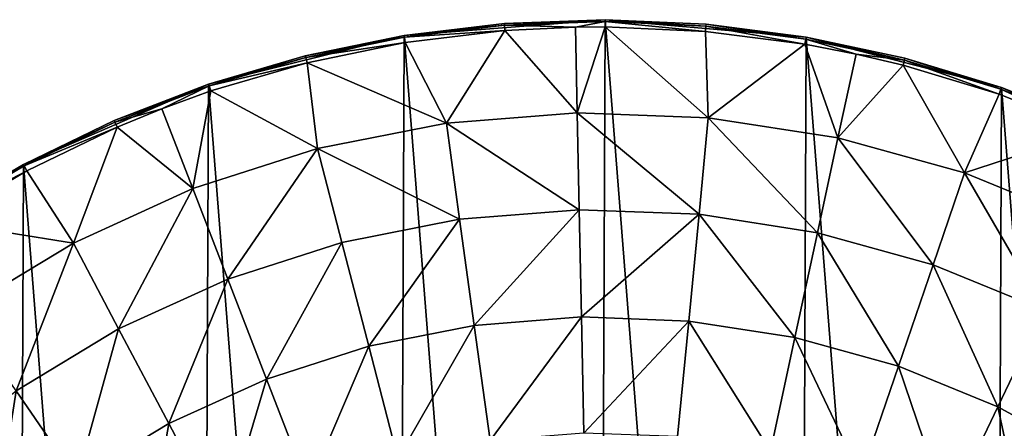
# Model space of a CAD drawing. Header units: millimetres. Extents: x 5 to 159, y 108 to 1015.
# Tile 248 of 250: x 37 to 85, y 995 to 1015. Entities that reach past the tile are written whole.
import ezdxf

# ---------------------------------------------------------------- set-up
doc = ezdxf.new("R2010")
doc.units = ezdxf.units.MM
doc.header["$LTSCALE"] = 25.4
doc.layers.get('0').update_dxf_attribs({"true_color": 0xff5454})

# ---------------------------------------------------------------- blocks, each defined once
blk = doc.blocks.new('SPIDER-6792-9745.STL#2')
at = {"color": 0}
mesh = blk.add_polyface(dxfattribs=at)
corners = [(6.941, 940.721, 1274.398), (5.393, 960.411, 1274.398), (5.351, 950.502, 1274.398), (7.066, 970.179, 1274.398), (10.119, 931.335, 1274.398), (10.323, 979.538, 1274.398), (14.799, 922.6, 1274.398), (15.076, 988.233, 1274.398), (20.852, 914.754, 1274.398), (21.196, 996.027, 1274.398), (28.114, 908.012, 1274.398), (28.515, 1002.708, 1274.398), (36.387, 902.557, 1274.398), (36.833, 1008.093, 1274.398), (45.445, 898.538, 1274.398), (45.925, 1012.035, 1274.398), (55.041, 896.065, 1274.398), (55.541, 1014.427, 1274.398), (64.913, 895.205, 1274.398), (65.42, 1015.204, 1274.398), (74.792, 895.981, 1274.398), (75.293, 1014.343, 1274.398), (84.409, 898.373, 1274.398), (84.889, 1011.87, 1274.398), (93.5, 902.315, 1274.398), (93.947, 1007.851, 1274.398), (101.819, 907.7, 1274.398), (102.219, 1002.396, 1274.398), (109.138, 914.381, 1274.398), (109.482, 995.654, 1274.398), (115.258, 922.175, 1274.398), (115.535, 987.808, 1274.398), (120.011, 930.87, 1274.398), (120.215, 979.073, 1274.398), (123.268, 940.229, 1274.398), (123.393, 969.687, 1274.398), (124.94, 949.997, 1274.398), (124.982, 959.906, 1274.398)]
mesh.append_faces([[corners[k] for k in face] for face in [(0, 1, 2), (35, 36, 37)]], dxfattribs={"vtx0": -1, "color": 0})
mesh.append_faces([[corners[k] for k in face] for face in [(1, 0, 3), (3, 4, 5), (5, 6, 7), (7, 8, 9), (9, 10, 11), (11, 12, 13), (13, 14, 15), (15, 16, 17), (17, 18, 19), (19, 20, 21), (21, 22, 23), (23, 24, 25), (25, 26, 27), (27, 28, 29), (29, 30, 31), (31, 32, 33), (33, 34, 35)]], dxfattribs={"vtx0": -1, "vtx1": -1, "color": 0})
mesh.append_faces([[corners[k] for k in face] for face in [(3, 0, 4), (5, 4, 6), (7, 6, 8), (9, 8, 10), (11, 10, 12), (13, 12, 14), (15, 14, 16), (17, 16, 18), (19, 18, 20), (21, 20, 22), (23, 22, 24), (25, 24, 26), (27, 26, 28), (29, 28, 30), (31, 30, 32), (33, 32, 34), (35, 34, 36)]], dxfattribs={"vtx0": -1, "vtx2": -1, "color": 0})
mesh = blk.add_polyface(dxfattribs=at)
corners = [(65.42, 1015.204, 1274.398), (60.465, 1015.02, 1263.356), (55.541, 1014.427, 1274.398)]
mesh.append_faces([[corners[k] for k in face] for face in [(0, 1, 2)]], dxfattribs={"color": 0})
mesh = blk.add_polyface(dxfattribs=at)
corners = [(55.541, 1014.427, 1274.398), (60.465, 1015.02, 1263.356), (55.541, 1014.427, 1263.356)]
mesh.append_faces([[corners[k] for k in face] for face in [(0, 1, 2)]], dxfattribs={"color": 0})
mesh = blk.add_polyface(dxfattribs=at)
corners = [(55.541, 1014.427, 1263.356), (60.472, 1014.929, 1262.761), (55.556, 1014.338, 1262.761), (60.465, 1015.02, 1263.356)]
mesh.append_faces([[corners[k] for k in face] for face in [(0, 1, 2), (1, 0, 3)]], dxfattribs={"vtx0": -1, "color": 0})
mesh = blk.add_polyface(dxfattribs=at)
corners = [(55.556, 1014.338, 1262.761), (60.493, 1014.667, 1262.22), (55.598, 1014.078, 1262.22), (60.472, 1014.929, 1262.761)]
mesh.append_faces([[corners[k] for k in face] for face in [(0, 1, 2), (1, 0, 3)]], dxfattribs={"vtx0": -1, "color": 0})
mesh = blk.add_polyface(dxfattribs=at)
corners = [(65.42, 1015.204, 1274.398), (65.42, 1015.204, 1263.356), (60.465, 1015.02, 1263.356)]
mesh.append_faces([[corners[k] for k in face] for face in [(0, 1, 2)]], dxfattribs={"color": 0})
mesh = blk.add_polyface(dxfattribs=at)
corners = [(60.465, 1015.02, 1263.356), (65.42, 1015.113, 1262.761), (60.472, 1014.929, 1262.761), (65.42, 1015.204, 1263.356)]
mesh.append_faces([[corners[k] for k in face] for face in [(0, 1, 2), (1, 0, 3)]], dxfattribs={"vtx0": -1, "color": 0})
mesh = blk.add_polyface(dxfattribs=at)
corners = [(65.42, 1015.113, 1262.761), (63.958, 1014.838, 1262.22), (60.472, 1014.929, 1262.761)]
mesh.append_faces([[corners[k] for k in face] for face in [(0, 1, 2)]], dxfattribs={"color": 0})
mesh = blk.add_polyface(dxfattribs=at)
corners = [(60.472, 1014.929, 1262.761), (63.958, 1014.838, 1262.22), (60.493, 1014.667, 1262.22)]
mesh.append_faces([[corners[k] for k in face] for face in [(0, 1, 2)]], dxfattribs={"color": 0})
mesh = blk.add_polyface(dxfattribs=at)
corners = [(65.42, 1015.113, 1262.761), (65.419, 1014.85, 1262.22), (63.958, 1014.838, 1262.22)]
mesh.append_faces([[corners[k] for k in face] for face in [(0, 1, 2)]], dxfattribs={"color": 0})
mesh = blk.add_polyface(dxfattribs=at)
corners = [(65.42, 1015.113, 1262.761), (70.344, 1014.625, 1262.22), (65.419, 1014.85, 1262.22), (70.366, 1014.888, 1262.761)]
mesh.append_faces([[corners[k] for k in face] for face in [(0, 1, 2), (1, 0, 3)]], dxfattribs={"vtx0": -1, "color": 0})
mesh = blk.add_polyface(dxfattribs=at)
corners = [(75.293, 1014.343, 1274.398), (70.374, 1014.978, 1263.356), (65.42, 1015.204, 1274.398)]
mesh.append_faces([[corners[k] for k in face] for face in [(0, 1, 2)]], dxfattribs={"color": 0})
mesh = blk.add_polyface(dxfattribs=at)
corners = [(65.42, 1015.204, 1274.398), (70.374, 1014.978, 1263.356), (65.42, 1015.204, 1263.356)]
mesh.append_faces([[corners[k] for k in face] for face in [(0, 1, 2)]], dxfattribs={"color": 0})
mesh = blk.add_polyface(dxfattribs=at)
corners = [(65.42, 1015.204, 1263.356), (70.366, 1014.888, 1262.761), (65.42, 1015.113, 1262.761), (70.374, 1014.978, 1263.356)]
mesh.append_faces([[corners[k] for k in face] for face in [(0, 1, 2), (1, 0, 3)]], dxfattribs={"vtx0": -1, "color": 0})
mesh = blk.add_polyface(dxfattribs=at)
corners = [(70.374, 1014.978, 1263.356), (75.277, 1014.254, 1262.761), (70.366, 1014.888, 1262.761), (75.293, 1014.343, 1263.356)]
mesh.append_faces([[corners[k] for k in face] for face in [(0, 1, 2), (1, 0, 3)]], dxfattribs={"vtx0": -1, "color": 0})
mesh = blk.add_polyface(dxfattribs=at)
corners = [(75.293, 1014.343, 1274.398), (75.293, 1014.343, 1263.356), (70.374, 1014.978, 1263.356)]
mesh.append_faces([[corners[k] for k in face] for face in [(0, 1, 2)]], dxfattribs={"color": 0})
mesh = blk.add_polyface(dxfattribs=at)
corners = [(55.541, 1014.427, 1274.398), (50.684, 1013.43, 1263.356), (45.925, 1012.035, 1274.398)]
mesh.append_faces([[corners[k] for k in face] for face in [(0, 1, 2)]], dxfattribs={"color": 0})
mesh = blk.add_polyface(dxfattribs=at)
corners = [(55.541, 1014.427, 1274.398), (55.541, 1014.427, 1263.356), (50.684, 1013.43, 1263.356)]
mesh.append_faces([[corners[k] for k in face] for face in [(0, 1, 2)]], dxfattribs={"color": 0})
mesh = blk.add_polyface(dxfattribs=at)
corners = [(50.684, 1013.43, 1263.356), (55.556, 1014.338, 1262.761), (50.706, 1013.342, 1262.761), (55.541, 1014.427, 1263.356)]
mesh.append_faces([[corners[k] for k in face] for face in [(0, 1, 2), (1, 0, 3)]], dxfattribs={"vtx0": -1, "color": 0})
mesh = blk.add_polyface(dxfattribs=at)
corners = [(60.493, 1014.667, 1262.22), (57.617, 1010.121, 1256.759), (55.598, 1014.078, 1262.22)]
mesh.append_faces([[corners[k] for k in face] for face in [(0, 1, 2)]], dxfattribs={"color": 0})
mesh = blk.add_polyface(dxfattribs=at)
corners = [(60.493, 1014.667, 1262.22), (64.043, 1010.626, 1256.759), (57.617, 1010.121, 1256.759)]
mesh.append_faces([[corners[k] for k in face] for face in [(0, 1, 2)]], dxfattribs={"color": 0})
mesh = blk.add_polyface(dxfattribs=at)
corners = [(63.958, 1014.838, 1262.22), (64.043, 1010.626, 1256.759), (60.493, 1014.667, 1262.22)]
mesh.append_faces([[corners[k] for k in face] for face in [(0, 1, 2)]], dxfattribs={"color": 0})
mesh = blk.add_polyface(dxfattribs=at)
corners = [(65.419, 1014.85, 1262.22), (64.043, 1010.626, 1256.759), (63.958, 1014.838, 1262.22)]
mesh.append_faces([[corners[k] for k in face] for face in [(0, 1, 2)]], dxfattribs={"color": 0})
mesh = blk.add_polyface(dxfattribs=at)
corners = [(65.419, 1014.85, 1262.22), (70.485, 1010.382, 1256.759), (64.043, 1010.626, 1256.759)]
mesh.append_faces([[corners[k] for k in face] for face in [(0, 1, 2)]], dxfattribs={"color": 0})
mesh = blk.add_polyface(dxfattribs=at)
corners = [(70.344, 1014.625, 1262.22), (70.485, 1010.382, 1256.759), (65.419, 1014.85, 1262.22)]
mesh.append_faces([[corners[k] for k in face] for face in [(0, 1, 2)]], dxfattribs={"color": 0})
mesh = blk.add_polyface(dxfattribs=at)
corners = [(70.366, 1014.888, 1262.761), (75.233, 1013.995, 1262.22), (70.344, 1014.625, 1262.22), (75.277, 1014.254, 1262.761)]
mesh.append_faces([[corners[k] for k in face] for face in [(0, 1, 2), (1, 0, 3)]], dxfattribs={"vtx0": -1, "color": 0})
mesh = blk.add_polyface(dxfattribs=at)
corners = [(75.233, 1013.995, 1262.22), (70.485, 1010.382, 1256.759), (70.344, 1014.625, 1262.22)]
mesh.append_faces([[corners[k] for k in face] for face in [(0, 1, 2)]], dxfattribs={"color": 0})
mesh = blk.add_polyface(dxfattribs=at)
corners = [(50.706, 1013.342, 1262.761), (55.598, 1014.078, 1262.22), (50.769, 1013.086, 1262.22), (55.556, 1014.338, 1262.761)]
mesh.append_faces([[corners[k] for k in face] for face in [(0, 1, 2), (1, 0, 3)]], dxfattribs={"vtx0": -1, "color": 0})
mesh = blk.add_polyface(dxfattribs=at)
corners = [(55.598, 1014.078, 1262.22), (57.617, 1010.121, 1256.759), (50.769, 1013.086, 1262.22)]
mesh.append_faces([[corners[k] for k in face] for face in [(0, 1, 2)]], dxfattribs={"color": 0})
mesh = blk.add_polyface(dxfattribs=at)
corners = [(75.233, 1013.995, 1262.22), (76.855, 1009.391, 1256.759), (70.485, 1010.382, 1256.759)]
mesh.append_faces([[corners[k] for k in face] for face in [(0, 1, 2)]], dxfattribs={"color": 0})
mesh = blk.add_polyface(dxfattribs=at)
corners = [(75.277, 1014.254, 1262.761), (77.743, 1013.509, 1262.22), (75.233, 1013.995, 1262.22)]
mesh.append_faces([[corners[k] for k in face] for face in [(0, 1, 2)]], dxfattribs={"color": 0})
mesh = blk.add_polyface(dxfattribs=at)
corners = [(77.743, 1013.509, 1262.22), (76.855, 1009.391, 1256.759), (75.233, 1013.995, 1262.22)]
mesh.append_faces([[corners[k] for k in face] for face in [(0, 1, 2)]], dxfattribs={"color": 0})
mesh = blk.add_polyface(dxfattribs=at)
corners = [(75.293, 1014.343, 1263.356), (80.119, 1013.218, 1262.761), (75.277, 1014.254, 1262.761), (80.142, 1013.305, 1263.356)]
mesh.append_faces([[corners[k] for k in face] for face in [(0, 1, 2), (1, 0, 3)]], dxfattribs={"vtx0": -1, "color": 0})
mesh = blk.add_polyface(dxfattribs=at)
corners = [(80.119, 1013.218, 1262.761), (77.743, 1013.509, 1262.22), (75.277, 1014.254, 1262.761)]
mesh.append_faces([[corners[k] for k in face] for face in [(0, 1, 2)]], dxfattribs={"color": 0})
mesh = blk.add_polyface(dxfattribs=at)
corners = [(84.889, 1011.87, 1274.398), (80.142, 1013.305, 1263.356), (75.293, 1014.343, 1274.398)]
mesh.append_faces([[corners[k] for k in face] for face in [(0, 1, 2)]], dxfattribs={"color": 0})
mesh = blk.add_polyface(dxfattribs=at)
corners = [(75.293, 1014.343, 1274.398), (80.142, 1013.305, 1263.356), (75.293, 1014.343, 1263.356)]
mesh.append_faces([[corners[k] for k in face] for face in [(0, 1, 2)]], dxfattribs={"color": 0})
mesh = blk.add_polyface(dxfattribs=at)
corners = [(80.053, 1012.963, 1262.22), (76.855, 1009.391, 1256.759), (77.743, 1013.509, 1262.22)]
mesh.append_faces([[corners[k] for k in face] for face in [(0, 1, 2)]], dxfattribs={"color": 0})
mesh = blk.add_polyface(dxfattribs=at)
corners = [(80.119, 1013.218, 1262.761), (80.053, 1012.963, 1262.22), (77.743, 1013.509, 1262.22)]
mesh.append_faces([[corners[k] for k in face] for face in [(0, 1, 2)]], dxfattribs={"color": 0})
mesh = blk.add_polyface(dxfattribs=at)
corners = [(45.925, 1012.035, 1274.398), (50.684, 1013.43, 1263.356), (45.925, 1012.035, 1263.356)]
mesh.append_faces([[corners[k] for k in face] for face in [(0, 1, 2)]], dxfattribs={"color": 0})
mesh = blk.add_polyface(dxfattribs=at)
corners = [(45.925, 1012.035, 1263.356), (50.706, 1013.342, 1262.761), (45.954, 1011.949, 1262.761), (50.684, 1013.43, 1263.356)]
mesh.append_faces([[corners[k] for k in face] for face in [(0, 1, 2), (1, 0, 3)]], dxfattribs={"vtx0": -1, "color": 0})
mesh = blk.add_polyface(dxfattribs=at)
corners = [(45.954, 1011.949, 1262.761), (50.769, 1013.086, 1262.22), (46.038, 1011.7, 1262.22), (50.706, 1013.342, 1262.761)]
mesh.append_faces([[corners[k] for k in face] for face in [(0, 1, 2), (1, 0, 3)]], dxfattribs={"vtx0": -1, "color": 0})
mesh = blk.add_polyface(dxfattribs=at)
corners = [(50.769, 1013.086, 1262.22), (51.292, 1008.873, 1256.759), (46.038, 1011.7, 1262.22)]
mesh.append_faces([[corners[k] for k in face] for face in [(0, 1, 2)]], dxfattribs={"color": 0})
mesh = blk.add_polyface(dxfattribs=at)
corners = [(50.769, 1013.086, 1262.22), (57.617, 1010.121, 1256.759), (51.292, 1008.873, 1256.759)]
mesh.append_faces([[corners[k] for k in face] for face in [(0, 1, 2)]], dxfattribs={"color": 0})
mesh = blk.add_polyface(dxfattribs=at)
corners = [(80.053, 1012.963, 1262.22), (83.067, 1007.668, 1256.759), (76.855, 1009.391, 1256.759)]
mesh.append_faces([[corners[k] for k in face] for face in [(0, 1, 2)]], dxfattribs={"color": 0})
mesh = blk.add_polyface(dxfattribs=at)
corners = [(80.119, 1013.218, 1262.761), (84.772, 1011.536, 1262.22), (80.053, 1012.963, 1262.22), (84.859, 1011.785, 1262.761)]
mesh.append_faces([[corners[k] for k in face] for face in [(0, 1, 2), (1, 0, 3)]], dxfattribs={"vtx0": -1, "color": 0})
mesh = blk.add_polyface(dxfattribs=at)
corners = [(84.772, 1011.536, 1262.22), (83.067, 1007.668, 1256.759), (80.053, 1012.963, 1262.22)]
mesh.append_faces([[corners[k] for k in face] for face in [(0, 1, 2)]], dxfattribs={"color": 0})
mesh = blk.add_polyface(dxfattribs=at)
corners = [(80.142, 1013.305, 1263.356), (84.859, 1011.785, 1262.761), (80.119, 1013.218, 1262.761), (84.889, 1011.87, 1263.356)]
mesh.append_faces([[corners[k] for k in face] for face in [(0, 1, 2), (1, 0, 3)]], dxfattribs={"vtx0": -1, "color": 0})
mesh = blk.add_polyface(dxfattribs=at)
corners = [(84.889, 1011.87, 1274.398), (84.889, 1011.87, 1263.356), (80.142, 1013.305, 1263.356)]
mesh.append_faces([[corners[k] for k in face] for face in [(0, 1, 2)]], dxfattribs={"color": 0})
mesh = blk.add_polyface(dxfattribs=at)
corners = [(45.925, 1012.035, 1274.398), (41.298, 1010.252, 1263.356), (36.833, 1008.093, 1274.398)]
mesh.append_faces([[corners[k] for k in face] for face in [(0, 1, 2)]], dxfattribs={"color": 0})
mesh = blk.add_polyface(dxfattribs=at)
corners = [(45.925, 1012.035, 1274.398), (45.925, 1012.035, 1263.356), (41.298, 1010.252, 1263.356)]
mesh.append_faces([[corners[k] for k in face] for face in [(0, 1, 2)]], dxfattribs={"color": 0})
mesh = blk.add_polyface(dxfattribs=at)
corners = [(41.298, 1010.252, 1263.356), (45.954, 1011.949, 1262.761), (41.334, 1010.169, 1262.761), (45.925, 1012.035, 1263.356)]
mesh.append_faces([[corners[k] for k in face] for face in [(0, 1, 2), (1, 0, 3)]], dxfattribs={"vtx0": -1, "color": 0})
mesh = blk.add_polyface(dxfattribs=at)
corners = [(45.954, 1011.949, 1262.761), (43.635, 1010.828, 1262.22), (41.334, 1010.169, 1262.761)]
mesh.append_faces([[corners[k] for k in face] for face in [(0, 1, 2)]], dxfattribs={"color": 0})
mesh = blk.add_polyface(dxfattribs=at)
corners = [(45.954, 1011.949, 1262.761), (46.038, 1011.7, 1262.22), (43.635, 1010.828, 1262.22)]
mesh.append_faces([[corners[k] for k in face] for face in [(0, 1, 2)]], dxfattribs={"color": 0})
mesh = blk.add_polyface(dxfattribs=at)
corners = [(46.038, 1011.7, 1262.22), (45.156, 1006.9, 1256.759), (43.635, 1010.828, 1262.22)]
mesh.append_faces([[corners[k] for k in face] for face in [(0, 1, 2)]], dxfattribs={"color": 0})
mesh = blk.add_polyface(dxfattribs=at)
corners = [(46.038, 1011.7, 1262.22), (51.292, 1008.873, 1256.759), (45.156, 1006.9, 1256.759)]
mesh.append_faces([[corners[k] for k in face] for face in [(0, 1, 2)]], dxfattribs={"color": 0})
mesh = blk.add_polyface(dxfattribs=at)
corners = [(89.357, 1009.725, 1262.22), (83.067, 1007.668, 1256.759), (84.772, 1011.536, 1262.22)]
mesh.append_faces([[corners[k] for k in face] for face in [(0, 1, 2)]], dxfattribs={"color": 0})
mesh = blk.add_polyface(dxfattribs=at)
corners = [(84.859, 1011.785, 1262.761), (89.357, 1009.725, 1262.22), (84.772, 1011.536, 1262.22), (89.464, 1009.965, 1262.761)]
mesh.append_faces([[corners[k] for k in face] for face in [(0, 1, 2), (1, 0, 3)]], dxfattribs={"vtx0": -1, "color": 0})
mesh = blk.add_polyface(dxfattribs=at)
corners = [(84.889, 1011.87, 1263.356), (89.464, 1009.965, 1262.761), (84.859, 1011.785, 1262.761), (89.501, 1010.048, 1263.356)]
mesh.append_faces([[corners[k] for k in face] for face in [(0, 1, 2), (1, 0, 3)]], dxfattribs={"vtx0": -1, "color": 0})
mesh = blk.add_polyface(dxfattribs=at)
corners = [(93.947, 1007.851, 1274.398), (89.501, 1010.048, 1263.356), (84.889, 1011.87, 1274.398)]
mesh.append_faces([[corners[k] for k in face] for face in [(0, 1, 2)]], dxfattribs={"color": 0})
mesh = blk.add_polyface(dxfattribs=at)
corners = [(84.889, 1011.87, 1274.398), (89.501, 1010.048, 1263.356), (84.889, 1011.87, 1263.356)]
mesh.append_faces([[corners[k] for k in face] for face in [(0, 1, 2)]], dxfattribs={"color": 0})
mesh = blk.add_polyface(dxfattribs=at)
corners = [(41.334, 1010.169, 1262.761), (43.635, 1010.828, 1262.22), (41.438, 1009.927, 1262.22)]
mesh.append_faces([[corners[k] for k in face] for face in [(0, 1, 2)]], dxfattribs={"color": 0})
mesh = blk.add_polyface(dxfattribs=at)
corners = [(43.635, 1010.828, 1262.22), (45.156, 1006.9, 1256.759), (41.438, 1009.927, 1262.22)]
mesh.append_faces([[corners[k] for k in face] for face in [(0, 1, 2)]], dxfattribs={"color": 0})
mesh = blk.add_polyface(dxfattribs=at)
corners = [(57.617, 1010.121, 1256.759), (64.14, 1005.86, 1251.774), (58.266, 1005.398, 1251.774), (64.043, 1010.626, 1256.759)]
mesh.append_faces([[corners[k] for k in face] for face in [(0, 1, 2), (1, 0, 3)]], dxfattribs={"vtx0": -1, "color": 0})
mesh = blk.add_polyface(dxfattribs=at)
corners = [(64.043, 1010.626, 1256.759), (70.028, 1005.637, 1251.774), (64.14, 1005.86, 1251.774), (70.485, 1010.382, 1256.759)]
mesh.append_faces([[corners[k] for k in face] for face in [(0, 1, 2), (1, 0, 3)]], dxfattribs={"vtx0": -1, "color": 0})
mesh = blk.add_polyface(dxfattribs=at)
corners = [(36.833, 1008.093, 1274.398), (41.298, 1010.252, 1263.356), (36.833, 1008.093, 1263.356)]
mesh.append_faces([[corners[k] for k in face] for face in [(0, 1, 2)]], dxfattribs={"color": 0})
mesh = blk.add_polyface(dxfattribs=at)
corners = [(36.833, 1008.093, 1263.356), (41.334, 1010.169, 1262.761), (36.876, 1008.013, 1262.761), (41.298, 1010.252, 1263.356)]
mesh.append_faces([[corners[k] for k in face] for face in [(0, 1, 2), (1, 0, 3)]], dxfattribs={"vtx0": -1, "color": 0})
mesh = blk.add_polyface(dxfattribs=at)
corners = [(36.876, 1008.013, 1262.761), (41.438, 1009.927, 1262.22), (37, 1007.781, 1262.22), (41.334, 1010.169, 1262.761)]
mesh.append_faces([[corners[k] for k in face] for face in [(0, 1, 2), (1, 0, 3)]], dxfattribs={"vtx0": -1, "color": 0})
mesh = blk.add_polyface(dxfattribs=at)
corners = [(51.292, 1008.873, 1256.759), (58.266, 1005.398, 1251.774), (52.486, 1004.258, 1251.774), (57.617, 1010.121, 1256.759)]
mesh.append_faces([[corners[k] for k in face] for face in [(0, 1, 2), (1, 0, 3)]], dxfattribs={"vtx0": -1, "color": 0})
mesh = blk.add_polyface(dxfattribs=at)
corners = [(70.485, 1010.382, 1256.759), (75.85, 1004.731, 1251.774), (70.028, 1005.637, 1251.774), (76.855, 1009.391, 1256.759)]
mesh.append_faces([[corners[k] for k in face] for face in [(0, 1, 2), (1, 0, 3)]], dxfattribs={"vtx0": -1, "color": 0})
mesh = blk.add_polyface(dxfattribs=at)
corners = [(41.438, 1009.927, 1262.22), (39.289, 1004.227, 1256.759), (37, 1007.781, 1262.22)]
mesh.append_faces([[corners[k] for k in face] for face in [(0, 1, 2)]], dxfattribs={"color": 0})
mesh = blk.add_polyface(dxfattribs=at)
corners = [(41.438, 1009.927, 1262.22), (45.156, 1006.9, 1256.759), (39.289, 1004.227, 1256.759)]
mesh.append_faces([[corners[k] for k in face] for face in [(0, 1, 2)]], dxfattribs={"color": 0})
mesh = blk.add_polyface(dxfattribs=at)
corners = [(89.357, 1009.725, 1262.22), (89.036, 1005.235, 1256.759), (83.067, 1007.668, 1256.759)]
mesh.append_faces([[corners[k] for k in face] for face in [(0, 1, 2)]], dxfattribs={"color": 0})
mesh = blk.add_polyface(dxfattribs=at)
corners = [(76.855, 1009.391, 1256.759), (81.527, 1003.156, 1251.774), (75.85, 1004.731, 1251.774), (83.067, 1007.668, 1256.759)]
mesh.append_faces([[corners[k] for k in face] for face in [(0, 1, 2), (1, 0, 3)]], dxfattribs={"vtx0": -1, "color": 0})
mesh = blk.add_polyface(dxfattribs=at)
corners = [(51.292, 1008.873, 1256.759), (46.877, 1002.454, 1251.774), (45.156, 1006.9, 1256.759), (52.486, 1004.258, 1251.774)]
mesh.append_faces([[corners[k] for k in face] for face in [(0, 1, 2), (1, 0, 3)]], dxfattribs={"vtx0": -1, "color": 0})
mesh = blk.add_polyface(dxfattribs=at)
corners = [(36.833, 1008.093, 1274.398), (32.563, 1005.572, 1263.356), (28.515, 1002.708, 1274.398)]
mesh.append_faces([[corners[k] for k in face] for face in [(0, 1, 2)]], dxfattribs={"color": 0})
mesh = blk.add_polyface(dxfattribs=at)
corners = [(36.833, 1008.093, 1274.398), (36.833, 1008.093, 1263.356), (32.563, 1005.572, 1263.356)]
mesh.append_faces([[corners[k] for k in face] for face in [(0, 1, 2)]], dxfattribs={"color": 0})
mesh = blk.add_polyface(dxfattribs=at)
corners = [(32.563, 1005.572, 1263.356), (36.876, 1008.013, 1262.761), (32.612, 1005.496, 1262.761), (36.833, 1008.093, 1263.356)]
mesh.append_faces([[corners[k] for k in face] for face in [(0, 1, 2), (1, 0, 3)]], dxfattribs={"vtx0": -1, "color": 0})
mesh = blk.add_polyface(dxfattribs=at)
corners = [(32.612, 1005.496, 1262.761), (37, 1007.781, 1262.22), (32.755, 1005.275, 1262.22), (36.876, 1008.013, 1262.761)]
mesh.append_faces([[corners[k] for k in face] for face in [(0, 1, 2), (1, 0, 3)]], dxfattribs={"vtx0": -1, "color": 0})
mesh = blk.add_polyface(dxfattribs=at)
corners = [(37, 1007.781, 1262.22), (39.289, 1004.227, 1256.759), (32.755, 1005.275, 1262.22)]
mesh.append_faces([[corners[k] for k in face] for face in [(0, 1, 2)]], dxfattribs={"color": 0})
mesh = blk.add_polyface(dxfattribs=at)
corners = [(83.067, 1007.668, 1256.759), (86.984, 1000.933, 1251.774), (81.527, 1003.156, 1251.774), (89.036, 1005.235, 1256.759)]
mesh.append_faces([[corners[k] for k in face] for face in [(0, 1, 2), (1, 0, 3)]], dxfattribs={"vtx0": -1, "color": 0})
mesh = blk.add_polyface(dxfattribs=at)
corners = [(45.156, 1006.9, 1256.759), (41.515, 1000.011, 1251.774), (39.289, 1004.227, 1256.759), (46.877, 1002.454, 1251.774)]
mesh.append_faces([[corners[k] for k in face] for face in [(0, 1, 2), (1, 0, 3)]], dxfattribs={"vtx0": -1, "color": 0})
mesh = blk.add_polyface(dxfattribs=at)
corners = [(64.14, 1005.86, 1251.774), (58.984, 1000.179, 1247.322), (58.266, 1005.398, 1251.774), (64.247, 1000.593, 1247.322)]
mesh.append_faces([[corners[k] for k in face] for face in [(0, 1, 2), (1, 0, 3)]], dxfattribs={"vtx0": -1, "color": 0})
mesh = blk.add_polyface(dxfattribs=at)
corners = [(70.028, 1005.637, 1251.774), (64.247, 1000.593, 1247.322), (64.14, 1005.86, 1251.774), (69.522, 1000.393, 1247.322)]
mesh.append_faces([[corners[k] for k in face] for face in [(0, 1, 2), (1, 0, 3)]], dxfattribs={"vtx0": -1, "color": 0})
mesh = blk.add_polyface(dxfattribs=at)
corners = [(32.755, 1005.275, 1262.22), (39.289, 1004.227, 1256.759), (33.773, 1000.891, 1256.759)]
mesh.append_faces([[corners[k] for k in face] for face in [(0, 1, 2)]], dxfattribs={"color": 0})
mesh = blk.add_polyface(dxfattribs=at)
corners = [(58.266, 1005.398, 1251.774), (53.804, 999.157, 1247.322), (52.486, 1004.258, 1251.774), (58.984, 1000.179, 1247.322)]
mesh.append_faces([[corners[k] for k in face] for face in [(0, 1, 2), (1, 0, 3)]], dxfattribs={"vtx0": -1, "color": 0})
mesh = blk.add_polyface(dxfattribs=at)
corners = [(70.028, 1005.637, 1251.774), (74.739, 999.582, 1247.322), (69.522, 1000.393, 1247.322), (75.85, 1004.731, 1251.774)]
mesh.append_faces([[corners[k] for k in face] for face in [(0, 1, 2), (1, 0, 3)]], dxfattribs={"vtx0": -1, "color": 0})
mesh = blk.add_polyface(dxfattribs=at)
corners = [(52.486, 1004.258, 1251.774), (48.778, 997.541, 1247.322), (46.877, 1002.454, 1251.774), (53.804, 999.157, 1247.322)]
mesh.append_faces([[corners[k] for k in face] for face in [(0, 1, 2), (1, 0, 3)]], dxfattribs={"vtx0": -1, "color": 0})
mesh = blk.add_polyface(dxfattribs=at)
corners = [(75.85, 1004.731, 1251.774), (79.826, 998.17, 1247.322), (74.739, 999.582, 1247.322), (81.527, 1003.156, 1251.774)]
mesh.append_faces([[corners[k] for k in face] for face in [(0, 1, 2), (1, 0, 3)]], dxfattribs={"vtx0": -1, "color": 0})
mesh = blk.add_polyface(dxfattribs=at)
corners = [(39.289, 1004.227, 1256.759), (36.473, 996.962, 1251.774), (33.773, 1000.891, 1256.759), (41.515, 1000.011, 1251.774)]
mesh.append_faces([[corners[k] for k in face] for face in [(0, 1, 2), (1, 0, 3)]], dxfattribs={"vtx0": -1, "color": 0})
mesh = blk.add_polyface(dxfattribs=at)
corners = [(81.527, 1003.156, 1251.774), (84.715, 996.178, 1247.322), (79.826, 998.17, 1247.322), (86.984, 1000.933, 1251.774)]
mesh.append_faces([[corners[k] for k in face] for face in [(0, 1, 2), (1, 0, 3)]], dxfattribs={"vtx0": -1, "color": 0})
mesh = blk.add_polyface(dxfattribs=at)
corners = [(46.877, 1002.454, 1251.774), (43.974, 995.352, 1247.322), (41.515, 1000.011, 1251.774), (48.778, 997.541, 1247.322)]
mesh.append_faces([[corners[k] for k in face] for face in [(0, 1, 2), (1, 0, 3)]], dxfattribs={"vtx0": -1, "color": 0})
mesh = blk.add_polyface(dxfattribs=at)
corners = [(86.984, 1000.933, 1251.774), (89.34, 993.632, 1247.322), (84.715, 996.178, 1247.322), (92.145, 998.091, 1251.774)]
mesh.append_faces([[corners[k] for k in face] for face in [(0, 1, 2), (1, 0, 3)]], dxfattribs={"vtx0": -1, "color": 0})
mesh = blk.add_polyface(dxfattribs=at)
corners = [(64.247, 1000.593, 1247.322), (59.761, 994.523, 1243.453), (58.984, 1000.179, 1247.322), (64.362, 994.884, 1243.453)]
mesh.append_faces([[corners[k] for k in face] for face in [(0, 1, 2), (1, 0, 3)]], dxfattribs={"vtx0": -1, "color": 0})
mesh = blk.add_polyface(dxfattribs=at)
corners = [(69.522, 1000.393, 1247.322), (64.362, 994.884, 1243.453), (64.247, 1000.593, 1247.322), (68.975, 994.709, 1243.453)]
mesh.append_faces([[corners[k] for k in face] for face in [(0, 1, 2), (1, 0, 3)]], dxfattribs={"vtx0": -1, "color": 0})
mesh = blk.add_polyface(dxfattribs=at)
corners = [(69.522, 1000.393, 1247.322), (73.535, 994, 1243.453), (68.975, 994.709, 1243.453), (74.739, 999.582, 1247.322)]
mesh.append_faces([[corners[k] for k in face] for face in [(0, 1, 2), (1, 0, 3)]], dxfattribs={"vtx0": -1, "color": 0})
mesh = blk.add_polyface(dxfattribs=at)
corners = [(41.515, 1000.011, 1251.774), (39.456, 992.62, 1247.322), (36.473, 996.962, 1251.774), (43.974, 995.352, 1247.322)]
mesh.append_faces([[corners[k] for k in face] for face in [(0, 1, 2), (1, 0, 3)]], dxfattribs={"vtx0": -1, "color": 0})
mesh = blk.add_polyface(dxfattribs=at)
corners = [(58.984, 1000.179, 1247.322), (55.233, 993.629, 1243.453), (53.804, 999.157, 1247.322), (59.761, 994.523, 1243.453)]
mesh.append_faces([[corners[k] for k in face] for face in [(0, 1, 2), (1, 0, 3)]], dxfattribs={"vtx0": -1, "color": 0})
mesh = blk.add_polyface(dxfattribs=at)
corners = [(74.739, 999.582, 1247.322), (77.982, 992.766, 1243.453), (73.535, 994, 1243.453), (79.826, 998.17, 1247.322)]
mesh.append_faces([[corners[k] for k in face] for face in [(0, 1, 2), (1, 0, 3)]], dxfattribs={"vtx0": -1, "color": 0})
mesh = blk.add_polyface(dxfattribs=at)
corners = [(53.804, 999.157, 1247.322), (50.84, 992.216, 1243.453), (48.778, 997.541, 1247.322), (55.233, 993.629, 1243.453)]
mesh.append_faces([[corners[k] for k in face] for face in [(0, 1, 2), (1, 0, 3)]], dxfattribs={"vtx0": -1, "color": 0})
mesh = blk.add_polyface(dxfattribs=at)
corners = [(79.826, 998.17, 1247.322), (82.257, 991.025, 1243.453), (77.982, 992.766, 1243.453), (84.715, 996.178, 1247.322)]
mesh.append_faces([[corners[k] for k in face] for face in [(0, 1, 2), (1, 0, 3)]], dxfattribs={"vtx0": -1, "color": 0})
mesh = blk.add_polyface(dxfattribs=at)
corners = [(48.778, 997.541, 1247.322), (46.64, 990.303, 1243.453), (43.974, 995.352, 1247.322), (50.84, 992.216, 1243.453)]
mesh.append_faces([[corners[k] for k in face] for face in [(0, 1, 2), (1, 0, 3)]], dxfattribs={"vtx0": -1, "color": 0})
mesh = blk.add_polyface(dxfattribs=at)
corners = [(36.473, 996.962, 1251.774), (35.287, 989.383, 1247.322), (31.819, 993.349, 1251.774), (39.456, 992.62, 1247.322)]
mesh.append_faces([[corners[k] for k in face] for face in [(0, 1, 2), (1, 0, 3)]], dxfattribs={"vtx0": -1, "color": 0})
mesh = blk.add_polyface(dxfattribs=at)
corners = [(84.715, 996.178, 1247.322), (86.3, 988.798, 1243.453), (82.257, 991.025, 1243.453), (89.34, 993.632, 1247.322)]
mesh.append_faces([[corners[k] for k in face] for face in [(0, 1, 2), (1, 0, 3)]], dxfattribs={"vtx0": -1, "color": 0})
mesh = blk.add_polyface(dxfattribs=at)
corners = [(43.974, 995.352, 1247.322), (42.69, 987.914, 1243.453), (39.456, 992.62, 1247.322), (46.64, 990.303, 1243.453)]
mesh.append_faces([[corners[k] for k in face] for face in [(0, 1, 2), (1, 0, 3)]], dxfattribs={"vtx0": -1, "color": 0})

msp = doc.modelspace()

# ---------------------------------------------------------------- block references
at = {"color": 250, "true_color": 0x262626}
msp.add_blockref('SPIDER-6792-9745.STL#2', (0, 0), dxfattribs=at)

doc.saveas('drawing.dxf')
